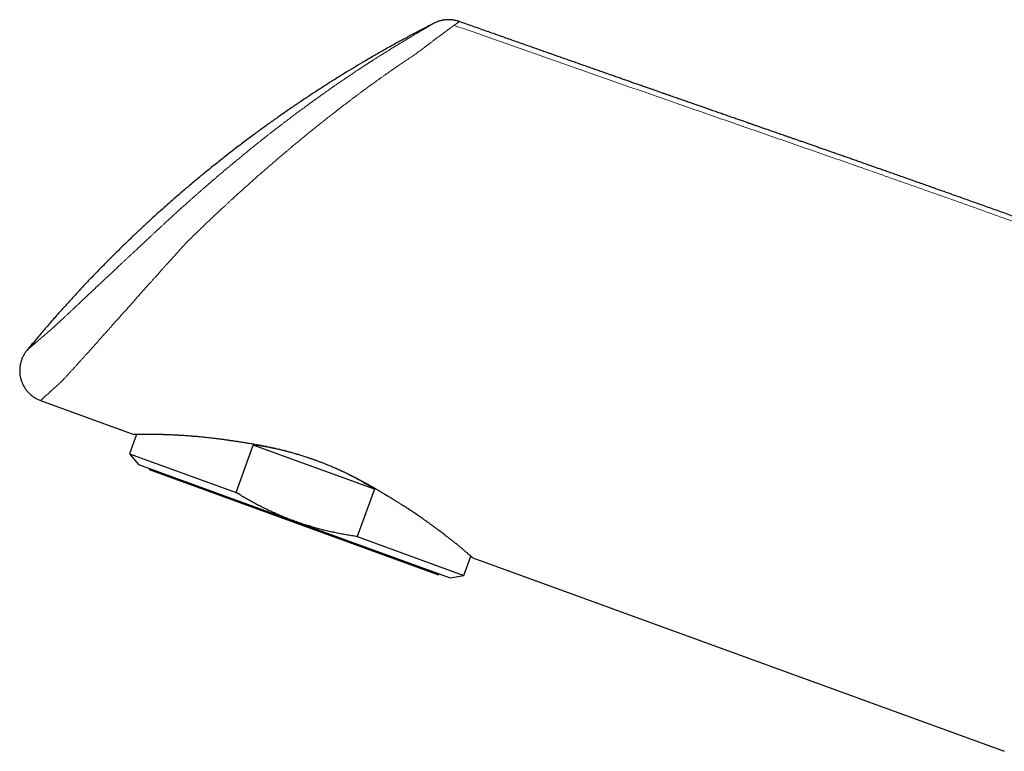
# Model space of a CAD drawing. Header units: millimetres. Extents: x 8 to 573, y 12 to 528.
# Tile 5 of 75: x 27 to 104, y 470 to 528. Entities that reach past the tile are written whole.
import ezdxf

# ---------------------------------------------------------------- set-up
doc = ezdxf.new("R2010")
doc.units = ezdxf.units.MM

msp = doc.modelspace()

# ---------------------------------------------------------------- linework, layer by layer
at = {"color": 7, "linetype": 'Continuous', "lineweight": 30}
for p, q in [((61.608, 527.622), (61.61, 527.623)), ((28.77, 497.894), (36.081, 495.233)), ((36.294, 495.234), (35.744, 493.725)), ((44.098, 490.684), (45.45, 494.398)), ((54.959, 490.936), (45.45, 494.398)), ((35.744, 493.725), (36.45, 492.885)), ((35.744, 493.725), (44.098, 490.684)), ((36.45, 492.885), (48.666, 488.438)), ((37.312, 492.571), (37.278, 492.477)), ((37.278, 492.477), (59.985, 484.212)), ((54.959, 490.936), (53.608, 487.223)), ((48.666, 488.438), (60.882, 483.992)), ((53.608, 487.223), (61.962, 484.183)), ((61.962, 484.183), (62.51, 485.689)), ((62.674, 485.554), (104.364, 470.38)), ((59.985, 484.212), (60.019, 484.306)), ((60.882, 483.992), (61.962, 484.183))]:
    msp.add_line(p, q, dxfattribs=at)
for start_param, end_param in [(1.566746, 1.941977), (1.199615, 1.461698)]:
    msp.add_ellipse((47.638, 485.614), major_axis=(13.109, -4.771), ratio=0.57735, start_param=start_param, end_param=end_param, dxfattribs=at)
for points, knots in [([(61.608, 527.622), (61.569, 527.635), (61.492, 527.661), (61.38, 527.692), (61.273, 527.716), (61.174, 527.734), (61.082, 527.748), (61.004, 527.756), (60.938, 527.762), (60.883, 527.765), (60.833, 527.767), (60.789, 527.768), (60.747, 527.768), (60.702, 527.767), (60.649, 527.765), (60.587, 527.762), (60.518, 527.756), (60.443, 527.748), (60.361, 527.736), (60.273, 527.72), (60.178, 527.699), (60.078, 527.673), (59.974, 527.641), (59.865, 527.601), (59.752, 527.555), (59.678, 527.519), (59.64, 527.5)], [0, 0, 0, 0, 0.061443, 0.119169, 0.173019, 0.222866, 0.26861, 0.310173, 0.339861, 0.366913, 0.391315, 0.413057, 0.432416, 0.453271, 0.480275, 0.510788, 0.544796, 0.582275, 0.623192, 0.667503, 0.715146, 0.766046, 0.820107, 0.877215, 0.937232, 1, 1, 1, 1]), ([(117.948, 507.703), (117.687, 507.798), (117.166, 507.987), (116.389, 508.27), (115.622, 508.548), (114.864, 508.823), (114.114, 509.094), (113.374, 509.362), (112.664, 509.619), (111.981, 509.865), (111.327, 510.101), (110.681, 510.334), (110.042, 510.564), (109.411, 510.791), (108.788, 511.015), (108.172, 511.236), (107.564, 511.454), (106.964, 511.669), (106.371, 511.881), (105.787, 512.09), (105.221, 512.293), (104.673, 512.488), (104.143, 512.678), (103.62, 512.864), (103.103, 513.048), (102.584, 513.233), (102.062, 513.419), (101.537, 513.606), (101.019, 513.789), (100.51, 513.97), (100.008, 514.148), (99.523, 514.32), (99.055, 514.486), (98.604, 514.646), (98.159, 514.803), (97.721, 514.958), (97.29, 515.11), (96.866, 515.26), (96.449, 515.407), (96.039, 515.552), (95.635, 515.694), (95.241, 515.833), (94.856, 515.968), (94.48, 516.101), (94.111, 516.231), (93.742, 516.36), (93.374, 516.489), (93.007, 516.618), (92.648, 516.744), (92.296, 516.868), (91.951, 516.989), (91.614, 517.107), (91.274, 517.226), (90.93, 517.346), (90.585, 517.467), (90.249, 517.585), (89.921, 517.699), (89.603, 517.81), (89.293, 517.918), (88.992, 518.023), (88.701, 518.125), (88.418, 518.224), (88.146, 518.318), (87.884, 518.41), (87.633, 518.497), (87.39, 518.582), (87.161, 518.661), (86.946, 518.736), (86.744, 518.806), (86.55, 518.874), (86.363, 518.939), (86.184, 519.001), (86.012, 519.061), (85.842, 519.12), (85.675, 519.178), (85.512, 519.235), (85.357, 519.289), (85.211, 519.339), (85.075, 519.387), (84.947, 519.431), (84.828, 519.473), (84.719, 519.511), (84.618, 519.546), (84.527, 519.578), (84.441, 519.608), (84.358, 519.637), (84.272, 519.667), (84.166, 519.703), (84.04, 519.747), (83.892, 519.799), (83.735, 519.854), (83.569, 519.911), (83.395, 519.972), (83.214, 520.035), (83.024, 520.101), (82.829, 520.169), (82.574, 520.258), (82.261, 520.368), (81.886, 520.498), (81.501, 520.632), (81.142, 520.758), (80.808, 520.874), (80.503, 520.981), (80.248, 521.07), (80.045, 521.141), (79.893, 521.194), (79.735, 521.249), (79.571, 521.307), (79.399, 521.367), (79.22, 521.429), (79.034, 521.494), (78.842, 521.561), (78.642, 521.631), (78.436, 521.703), (78.224, 521.777), (78.007, 521.853), (77.783, 521.931), (77.538, 522.017), (77.271, 522.111), (76.981, 522.212), (76.681, 522.317), (76.372, 522.425), (76.054, 522.537), (75.726, 522.652), (75.398, 522.767), (75.071, 522.881), (74.746, 522.995), (74.412, 523.112), (74.07, 523.232), (73.721, 523.355), (73.363, 523.48), (72.998, 523.609), (72.625, 523.74), (72.243, 523.874), (71.854, 524.01), (71.457, 524.15), (71.059, 524.29), (70.662, 524.429), (70.266, 524.569), (69.863, 524.711), (69.452, 524.855), (69.026, 525.005), (68.583, 525.161), (68.125, 525.322), (67.658, 525.487), (67.184, 525.654), (66.701, 525.824), (66.221, 525.994), (65.742, 526.163), (65.265, 526.331), (64.781, 526.502), (64.291, 526.675), (63.793, 526.851), (63.288, 527.029), (62.776, 527.21), (62.257, 527.394), (61.867, 527.532), (61.651, 527.608), (61.61, 527.623)], [0, 0, 0, 0, 0.013991, 0.027818, 0.041481, 0.054978, 0.068312, 0.08148, 0.094484, 0.10626, 0.117897, 0.129396, 0.140756, 0.151978, 0.163062, 0.174007, 0.184814, 0.195483, 0.206013, 0.216404, 0.226657, 0.236198, 0.245615, 0.25491, 0.264081, 0.273129, 0.282591, 0.291914, 0.301099, 0.310146, 0.319054, 0.327824, 0.335965, 0.343984, 0.351879, 0.359651, 0.367301, 0.374827, 0.38223, 0.389509, 0.396666, 0.4037, 0.410488, 0.417157, 0.423708, 0.43014, 0.436777, 0.443283, 0.449657, 0.4559, 0.462012, 0.467992, 0.473841, 0.480123, 0.486246, 0.49221, 0.498015, 0.503661, 0.509148, 0.514476, 0.519645, 0.524655, 0.529507, 0.534117, 0.538573, 0.542876, 0.547026, 0.550731, 0.554304, 0.557746, 0.561057, 0.564236, 0.567284, 0.570201, 0.573257, 0.576155, 0.578894, 0.581474, 0.583895, 0.586157, 0.58826, 0.590204, 0.591989, 0.593615, 0.595063, 0.596518, 0.598048, 0.599653, 0.602118, 0.604742, 0.607525, 0.610468, 0.61357, 0.616772, 0.620128, 0.623621, 0.627177, 0.633656, 0.640303, 0.647117, 0.654098, 0.659419, 0.664834, 0.670342, 0.672971, 0.675642, 0.678433, 0.68135, 0.684392, 0.68756, 0.690854, 0.694273, 0.697818, 0.701488, 0.705216, 0.709064, 0.713034, 0.717125, 0.7221, 0.727243, 0.732554, 0.738033, 0.743681, 0.749497, 0.755481, 0.761114, 0.766889, 0.772805, 0.778862, 0.785061, 0.791401, 0.797882, 0.804504, 0.811268, 0.818173, 0.82522, 0.832408, 0.839314, 0.846346, 0.853504, 0.860787, 0.868196, 0.876191, 0.884328, 0.892605, 0.901024, 0.909584, 0.918285, 0.926619, 0.935078, 0.943662, 0.952372, 0.961208, 0.970168, 0.979255, 0.988467, 0.997804, 1, 1, 1, 1]), ([(59.641, 527.5), (59.369, 527.361), (58.825, 527.083), (58.014, 526.656), (57.206, 526.221), (56.401, 525.779), (55.6, 525.329), (54.802, 524.871), (54.03, 524.418), (53.283, 523.972), (52.561, 523.532), (51.843, 523.085), (51.128, 522.633), (50.416, 522.174), (49.708, 521.708), (49.003, 521.237), (48.302, 520.759), (47.605, 520.275), (46.912, 519.785), (46.223, 519.289), (45.497, 518.757), (44.735, 518.188), (43.938, 517.581), (43.147, 516.965), (42.382, 516.357), (41.642, 515.757), (40.927, 515.166), (40.217, 514.568), (39.512, 513.964), (38.813, 513.353), (38.12, 512.736), (37.452, 512.13), (36.809, 511.535), (36.189, 510.953), (35.574, 510.365), (34.965, 509.773), (34.361, 509.176), (33.762, 508.573), (33.169, 507.966), (32.58, 507.354), (31.998, 506.738), (31.421, 506.116), (30.849, 505.49), (30.25, 504.823), (29.623, 504.112), (28.972, 503.357), (28.327, 502.597), (27.905, 502.085), (27.693, 501.83)], [0, 0, 0, 0, 0.022182, 0.044387, 0.066615, 0.088864, 0.111133, 0.133423, 0.155731, 0.176196, 0.196675, 0.217167, 0.237673, 0.25819, 0.278719, 0.299259, 0.319809, 0.340368, 0.360935, 0.38151, 0.402092, 0.426357, 0.45063, 0.474909, 0.499193, 0.521674, 0.544158, 0.566643, 0.589128, 0.611613, 0.634096, 0.656576, 0.67718, 0.697781, 0.718377, 0.738968, 0.759553, 0.780131, 0.800702, 0.821265, 0.841819, 0.862363, 0.882897, 0.90342, 0.927592, 0.951747, 0.975884, 1, 1, 1, 1]), ([(27.693, 501.83), (27.668, 501.798), (27.617, 501.734), (27.546, 501.633), (27.478, 501.526), (27.415, 501.413), (27.356, 501.295), (27.304, 501.173), (27.258, 501.05), (27.219, 500.924), (27.186, 500.795), (27.16, 500.662), (27.14, 500.527), (27.128, 500.389), (27.124, 500.249), (27.128, 500.109), (27.139, 499.968), (27.159, 499.828), (27.186, 499.69), (27.221, 499.554), (27.263, 499.421), (27.313, 499.289), (27.371, 499.16), (27.435, 499.035), (27.507, 498.914), (27.584, 498.798), (27.666, 498.689), (27.752, 498.586), (27.842, 498.489), (27.936, 498.399), (28.039, 498.309), (28.151, 498.222), (28.273, 498.139), (28.396, 498.065), (28.52, 497.999), (28.645, 497.942), (28.729, 497.91), (28.77, 497.894)], [0, 0, 0, 0, 0.025331, 0.051272, 0.077813, 0.104941, 0.132636, 0.160877, 0.187982, 0.215524, 0.243475, 0.271803, 0.300475, 0.329452, 0.358696, 0.388162, 0.417807, 0.447584, 0.476913, 0.506278, 0.535633, 0.564932, 0.59466, 0.624235, 0.653613, 0.68275, 0.711603, 0.739629, 0.76731, 0.794615, 0.821515, 0.852974, 0.883785, 0.913916, 0.943342, 0.972041, 1, 1, 1, 1]), ([(42.903, 494.854), (42.846, 494.861), (42.734, 494.877), (42.567, 494.898), (42.4, 494.919), (42.208, 494.942), (41.99, 494.967), (41.749, 494.993), (41.51, 495.018), (41.302, 495.038), (41.122, 495.054), (40.97, 495.068), (40.819, 495.08), (40.644, 495.095), (40.444, 495.11), (40.222, 495.126), (40.005, 495.14), (39.815, 495.152), (39.651, 495.161), (39.511, 495.169), (39.373, 495.176), (39.212, 495.184), (39.029, 495.193), (38.826, 495.202), (38.629, 495.209), (38.438, 495.216), (38.253, 495.222), (38.099, 495.226), (37.972, 495.229), (37.872, 495.231), (37.773, 495.233), (37.66, 495.235), (37.534, 495.237), (37.397, 495.238), (37.266, 495.239), (37.154, 495.24), (37.06, 495.24), (36.982, 495.24), (36.907, 495.239), (36.828, 495.239), (36.746, 495.238), (36.663, 495.238), (36.585, 495.237), (36.512, 495.236), (36.445, 495.236), (36.383, 495.235), (36.327, 495.234), (36.276, 495.234), (36.231, 495.234), (36.191, 495.234), (36.157, 495.233), (36.129, 495.233), (36.107, 495.233), (36.092, 495.233), (36.082, 495.233), (36.081, 495.233), (36.081, 495.233)], [0, 0, 0, 0, 0.014024, 0.028048, 0.042083, 0.056118, 0.077249, 0.098381, 0.119549, 0.140717, 0.154762, 0.168807, 0.182863, 0.196919, 0.218616, 0.240313, 0.262049, 0.283785, 0.298571, 0.313358, 0.328157, 0.342956, 0.366352, 0.38975, 0.413146, 0.436656, 0.46017, 0.48368, 0.497727, 0.511774, 0.525832, 0.53989, 0.561623, 0.583357, 0.605134, 0.626911, 0.641741, 0.656572, 0.671416, 0.68626, 0.705463, 0.72467, 0.743876, 0.763078, 0.782411, 0.801749, 0.821086, 0.840419, 0.86029, 0.880166, 0.900041, 0.919912, 0.939932, 0.959956, 0.97998, 1, 1, 1, 1]), ([(57.068, 489.735), (56.988, 489.785), (56.829, 489.884), (56.585, 490.036), (56.338, 490.188), (56.088, 490.341), (55.834, 490.495), (55.577, 490.649), (55.316, 490.803), (55.137, 490.908), (54.958, 491.012), (54.778, 491.115), (54.51, 491.266), (54.238, 491.417), (53.954, 491.571), (53.658, 491.728), (53.349, 491.887), (53.037, 492.045), (52.734, 492.192), (52.442, 492.33), (52.162, 492.459), (51.879, 492.585), (51.594, 492.708), (51.323, 492.822), (51.065, 492.926), (50.82, 493.022), (50.577, 493.115), (50.333, 493.205), (50.091, 493.291), (49.824, 493.383), (49.532, 493.48), (49.216, 493.581), (48.899, 493.677), (48.582, 493.768), (48.261, 493.857), (47.936, 493.942), (47.607, 494.024), (47.279, 494.102), (46.952, 494.175), (46.624, 494.245), (46.3, 494.311), (45.978, 494.374), (45.655, 494.433), (45.328, 494.491), (44.999, 494.546), (44.672, 494.598), (44.357, 494.647), (44.053, 494.692), (43.76, 494.735), (43.471, 494.776), (43.184, 494.816), (42.997, 494.841), (42.903, 494.854)], [0, 0, 0, 0, 0.020504, 0.041014, 0.061524, 0.082028, 0.102533, 0.123044, 0.143554, 0.164059, 0.164735, 0.185073, 0.205416, 0.22576, 0.246097, 0.268438, 0.290788, 0.313137, 0.335477, 0.354935, 0.374402, 0.393872, 0.413338, 0.432795, 0.449174, 0.465554, 0.481932, 0.497997, 0.514064, 0.530129, 0.550884, 0.57165, 0.59242, 0.613186, 0.633941, 0.655463, 0.676992, 0.698521, 0.720043, 0.741718, 0.763393, 0.784762, 0.806131, 0.82859, 0.851056, 0.873523, 0.895982, 0.91678, 0.937586, 0.958395, 0.979202, 1, 1, 1, 1]), ([(48.666, 488.438), (48.534, 488.487), (48.27, 488.585), (47.877, 488.741), (47.488, 488.903), (47.101, 489.073), (46.717, 489.251), (46.337, 489.434), (45.96, 489.624), (45.585, 489.822), (45.211, 490.027), (44.836, 490.24), (44.465, 490.459), (44.221, 490.609), (44.098, 490.684)], [0, 0, 0, 0, 0.0827676, 0.1655495, 0.2483318, 0.3311, 0.4141551, 0.4972103, 0.5796889, 0.6621677, 0.7466196, 0.8310822, 0.9155462, 1, 1, 1, 1]), ([(62.674, 485.554), (62.674, 485.554), (62.673, 485.555), (62.669, 485.558), (62.662, 485.564), (62.651, 485.572), (62.635, 485.585), (62.613, 485.603), (62.585, 485.626), (62.553, 485.652), (62.516, 485.683), (62.477, 485.716), (62.439, 485.748), (62.401, 485.78), (62.361, 485.815), (62.311, 485.857), (62.252, 485.908), (62.18, 485.971), (62.103, 486.038), (62.02, 486.109), (61.931, 486.184), (61.85, 486.253), (61.777, 486.314), (61.716, 486.364), (61.654, 486.416), (61.577, 486.48), (61.485, 486.555), (61.377, 486.643), (61.263, 486.734), (61.158, 486.818), (61.062, 486.893), (60.978, 486.96), (60.891, 487.028), (60.803, 487.097), (60.715, 487.165), (60.626, 487.233), (60.536, 487.303), (60.428, 487.385), (60.301, 487.481), (60.155, 487.592), (60.005, 487.706), (59.869, 487.808), (59.747, 487.899), (59.641, 487.978), (59.533, 488.057), (59.404, 488.152), (59.252, 488.262), (59.076, 488.389), (58.896, 488.517), (58.732, 488.632), (58.585, 488.735), (58.456, 488.824), (58.325, 488.913), (58.192, 489.003), (58.058, 489.094), (57.922, 489.185), (57.784, 489.276), (57.645, 489.367), (57.503, 489.459), (57.36, 489.551), (57.215, 489.643), (57.117, 489.704), (57.068, 489.735)], [0, 0, 0, 0, 0.015, 0.03, 0.045016, 0.060033, 0.080218, 0.100406, 0.120592, 0.140866, 0.161144, 0.181419, 0.196753, 0.212088, 0.22744, 0.242792, 0.264733, 0.286677, 0.308617, 0.330668, 0.352721, 0.374771, 0.387942, 0.401113, 0.414294, 0.427476, 0.447827, 0.468178, 0.488565, 0.508952, 0.522823, 0.536694, 0.550576, 0.564458, 0.57772, 0.590982, 0.604254, 0.617526, 0.637503, 0.65748, 0.67749, 0.6975, 0.71078, 0.724061, 0.737351, 0.750641, 0.771112, 0.791582, 0.812085, 0.832589, 0.846516, 0.860443, 0.874381, 0.888319, 0.902252, 0.916185, 0.930129, 0.944072, 0.958049, 0.972025, 0.986013, 1, 1, 1, 1]), ([(53.608, 487.223), (53.46, 487.245), (53.165, 487.289), (52.723, 487.363), (52.282, 487.444), (51.842, 487.533), (51.404, 487.63), (50.983, 487.731), (50.579, 487.835), (50.193, 487.942), (49.808, 488.055), (49.425, 488.176), (49.044, 488.303), (48.792, 488.393), (48.666, 488.438)], [0, 0, 0, 0, 0.087843, 0.175691, 0.263533, 0.351598, 0.43967, 0.527734, 0.606336, 0.684944, 0.763546, 0.842362, 0.921184, 1, 1, 1, 1])]:
    msp.add_open_spline(points, degree=3, knots=knots, dxfattribs=at)
at = {"color": 252, "linetype": 'Continuous', "lineweight": 0}
for points, knots in [([(61.205, 527.325), (61.226, 527.341), (61.269, 527.373), (61.329, 527.417), (61.385, 527.458), (61.434, 527.494), (61.481, 527.529), (61.524, 527.56), (61.56, 527.587), (61.587, 527.607), (61.597, 527.614), (61.602, 527.618)], [0, 0, 0, 0, 0.093463, 0.19317, 0.294272, 0.394362, 0.49498, 0.62104, 0.747206, 0.873555, 1, 1, 1, 1]), ([(61.602, 527.618), (61.604, 527.619), (61.607, 527.621), (61.608, 527.622), (61.608, 527.622)], [0, 0, 0, 0, 0.844363, 1, 1, 1, 1]), ([(27.693, 501.83), (27.694, 501.83), (27.694, 501.83), (27.696, 501.832), (27.7, 501.836), (27.706, 501.84), (27.711, 501.845), (27.715, 501.849), (27.719, 501.852), (27.723, 501.855), (27.727, 501.859), (27.731, 501.863), (27.734, 501.866), (27.737, 501.868), (27.739, 501.87), (27.741, 501.872), (27.743, 501.873), (27.745, 501.875), (27.747, 501.877), (27.749, 501.879), (27.752, 501.881), (27.756, 501.884), (27.759, 501.888), (27.763, 501.891), (27.769, 501.896), (27.776, 501.903), (27.785, 501.911), (27.794, 501.918), (27.803, 501.926), (27.811, 501.934), (27.821, 501.942), (27.831, 501.951), (27.842, 501.96), (27.852, 501.97), (27.863, 501.979), (27.874, 501.989), (27.884, 501.998), (27.894, 502.006), (27.903, 502.014), (27.912, 502.023), (27.922, 502.031), (27.933, 502.041), (27.946, 502.052), (27.961, 502.066), (27.98, 502.082), (28.003, 502.102), (28.028, 502.124), (28.057, 502.15), (28.09, 502.179), (28.125, 502.209), (28.158, 502.239), (28.19, 502.266), (28.219, 502.291), (28.248, 502.316), (28.276, 502.341), (28.308, 502.369), (28.344, 502.4), (28.384, 502.435), (28.426, 502.472), (28.47, 502.509), (28.515, 502.548), (28.556, 502.584), (28.591, 502.614), (28.619, 502.638), (28.647, 502.662), (28.673, 502.684), (28.697, 502.706), (28.721, 502.726), (28.745, 502.746), (28.767, 502.766), (28.788, 502.784), (28.81, 502.803), (28.834, 502.823), (28.86, 502.846), (28.889, 502.871), (28.921, 502.897), (28.954, 502.926), (28.989, 502.956), (29.026, 502.987), (29.063, 503.019), (29.1, 503.051), (29.137, 503.082), (29.169, 503.109), (29.195, 503.131), (29.216, 503.149), (29.235, 503.165), (29.252, 503.18), (29.268, 503.193), (29.284, 503.207), (29.301, 503.222), (29.321, 503.238), (29.34, 503.255), (29.36, 503.272), (29.381, 503.29), (29.405, 503.31), (29.428, 503.33), (29.452, 503.351), (29.474, 503.37), (29.496, 503.389), (29.513, 503.404), (29.527, 503.416), (29.537, 503.425), (29.545, 503.432), (29.55, 503.437), (29.554, 503.44), (29.558, 503.443), (29.563, 503.447), (29.57, 503.453), (29.579, 503.461), (29.59, 503.471), (29.606, 503.486), (29.629, 503.506), (29.657, 503.53), (29.685, 503.555), (29.712, 503.579), (29.737, 503.602), (29.766, 503.628), (29.8, 503.658), (29.839, 503.694), (29.886, 503.736), (29.94, 503.784), (30.001, 503.84), (30.063, 503.897), (30.124, 503.952), (30.182, 504.005), (30.239, 504.058), (30.297, 504.112), (30.358, 504.167), (30.414, 504.219), (30.465, 504.266), (30.511, 504.309), (30.561, 504.356), (30.615, 504.406), (30.679, 504.466), (30.753, 504.534), (30.834, 504.61), (30.913, 504.684), (30.989, 504.755), (31.062, 504.824), (31.136, 504.893), (31.213, 504.965), (31.294, 505.042), (31.367, 505.11), (31.43, 505.169), (31.478, 505.215), (31.524, 505.258), (31.565, 505.297), (31.601, 505.331), (31.631, 505.358), (31.656, 505.382), (31.681, 505.406), (31.71, 505.433), (31.743, 505.464), (31.785, 505.504), (31.835, 505.551), (31.892, 505.605), (31.949, 505.659), (32.006, 505.712), (32.06, 505.764), (32.115, 505.815), (32.18, 505.877), (32.259, 505.951), (32.353, 506.04), (32.453, 506.134), (32.54, 506.217), (32.614, 506.286), (32.67, 506.339), (32.726, 506.392), (32.78, 506.442), (32.83, 506.49), (32.876, 506.533), (32.917, 506.572), (32.954, 506.607), (32.99, 506.64), (33.026, 506.675), (33.065, 506.711), (33.111, 506.755), (33.163, 506.804), (33.222, 506.859), (33.282, 506.916), (33.359, 506.989), (33.45, 507.074), (33.554, 507.172), (33.654, 507.266), (33.75, 507.357), (33.845, 507.446), (33.94, 507.535), (34.037, 507.626), (34.137, 507.72), (34.24, 507.817), (34.346, 507.917), (34.455, 508.019), (34.569, 508.126), (34.684, 508.234), (34.8, 508.342), (34.915, 508.45), (35.044, 508.571), (35.187, 508.705), (35.346, 508.854), (35.507, 509.004), (35.644, 509.133), (35.757, 509.238), (35.843, 509.318), (35.928, 509.398), (36.002, 509.467), (36.069, 509.53), (36.129, 509.586), (36.193, 509.645), (36.261, 509.709), (36.323, 509.767), (36.379, 509.819), (36.425, 509.862), (36.467, 509.901), (36.502, 509.934), (36.529, 509.96), (36.55, 509.978), (36.564, 509.992), (36.574, 510.002), (36.582, 510.008), (36.59, 510.016), (36.602, 510.028), (36.619, 510.044), (36.641, 510.064), (36.667, 510.088), (36.703, 510.122), (36.75, 510.165), (36.807, 510.218), (36.865, 510.273), (36.923, 510.327), (36.979, 510.379), (37.031, 510.427), (37.078, 510.472), (37.12, 510.511), (37.155, 510.543), (37.182, 510.568), (37.202, 510.586), (37.219, 510.603), (37.236, 510.618), (37.255, 510.636), (37.278, 510.657), (37.305, 510.682), (37.336, 510.711), (37.386, 510.758), (37.456, 510.823), (37.54, 510.902), (37.621, 510.977), (37.699, 511.05), (37.776, 511.122), (37.856, 511.196), (37.938, 511.272), (38.021, 511.349), (38.103, 511.425), (38.184, 511.5), (38.264, 511.575), (38.349, 511.654), (38.44, 511.738), (38.542, 511.833), (38.654, 511.935), (38.77, 512.043), (38.885, 512.149), (38.999, 512.253), (39.11, 512.355), (39.223, 512.458), (39.338, 512.563), (39.461, 512.675), (39.589, 512.791), (39.722, 512.911), (39.885, 513.059), (40.078, 513.232), (40.301, 513.432), (40.508, 513.616), (40.698, 513.785), (40.87, 513.936), (41.041, 514.088), (41.213, 514.239), (41.386, 514.39), (41.559, 514.541), (41.701, 514.664), (41.811, 514.759), (41.888, 514.826), (41.961, 514.889), (42.03, 514.949), (42.093, 515.003), (42.151, 515.053), (42.205, 515.1), (42.258, 515.145), (42.312, 515.191), (42.369, 515.24), (42.429, 515.292), (42.495, 515.347), (42.565, 515.407), (42.654, 515.483), (42.761, 515.574), (42.886, 515.681), (43.015, 515.79), (43.146, 515.901), (43.279, 516.013), (43.414, 516.126), (43.561, 516.249), (43.722, 516.384), (43.896, 516.528), (44.069, 516.671), (44.226, 516.801), (44.366, 516.917), (44.487, 517.016), (44.601, 517.11), (44.725, 517.211), (44.86, 517.321), (45.011, 517.444), (45.163, 517.567), (45.317, 517.691), (45.454, 517.802), (45.575, 517.899), (45.679, 517.982), (45.785, 518.067), (45.887, 518.148), (45.986, 518.227), (46.081, 518.303), (46.181, 518.381), (46.283, 518.462), (46.386, 518.544), (46.488, 518.624), (46.587, 518.702), (46.68, 518.775), (46.767, 518.843), (46.848, 518.906), (46.955, 518.99), (47.094, 519.097), (47.266, 519.231), (47.443, 519.367), (47.623, 519.506), (47.792, 519.635), (47.953, 519.758), (48.105, 519.873), (48.261, 519.991), (48.419, 520.111), (48.59, 520.239), (48.774, 520.376), (48.968, 520.521), (49.159, 520.663), (49.312, 520.776), (49.428, 520.861), (49.508, 520.92), (49.587, 520.978), (49.666, 521.036), (49.747, 521.095), (49.832, 521.157), (49.909, 521.214), (49.98, 521.265), (50.042, 521.31), (50.105, 521.356), (50.169, 521.402), (50.232, 521.447), (50.293, 521.491), (50.349, 521.532), (50.398, 521.566), (50.437, 521.595), (50.468, 521.617), (50.494, 521.636), (50.514, 521.65), (50.53, 521.661), (50.543, 521.671), (50.558, 521.682), (50.577, 521.696), (50.603, 521.714), (50.636, 521.737), (50.674, 521.765), (50.717, 521.795), (50.764, 521.828), (50.813, 521.864), (50.879, 521.91), (50.959, 521.968), (51.053, 522.034), (51.154, 522.105), (51.261, 522.181), (51.375, 522.261), (51.487, 522.34), (51.599, 522.418), (51.704, 522.492), (51.805, 522.562), (51.901, 522.629), (52.003, 522.699), (52.11, 522.772), (52.224, 522.851), (52.344, 522.934), (52.469, 523.019), (52.593, 523.104), (52.713, 523.186), (52.83, 523.266), (52.933, 523.335), (53.023, 523.396), (53.102, 523.449), (53.184, 523.504), (53.269, 523.561), (53.359, 523.621), (53.454, 523.685), (53.542, 523.743), (53.62, 523.795), (53.686, 523.838), (53.751, 523.881), (53.813, 523.922), (53.872, 523.961), (53.922, 523.994), (53.963, 524.021), (53.997, 524.043), (54.025, 524.062), (54.048, 524.077), (54.065, 524.088), (54.075, 524.095), (54.08, 524.098), (54.085, 524.101), (54.092, 524.106), (54.104, 524.114), (54.121, 524.125), (54.141, 524.138), (54.169, 524.156), (54.204, 524.179), (54.246, 524.206), (54.291, 524.236), (54.346, 524.271), (54.408, 524.312), (54.475, 524.355), (54.537, 524.396), (54.595, 524.433), (54.649, 524.468), (54.7, 524.501), (54.749, 524.533), (54.804, 524.568), (54.865, 524.607), (54.935, 524.652), (55.011, 524.7), (55.093, 524.752), (55.187, 524.812), (55.295, 524.88), (55.415, 524.956), (55.538, 525.034), (55.662, 525.111), (55.785, 525.188), (55.907, 525.264), (56.014, 525.33), (56.105, 525.387), (56.182, 525.434), (56.255, 525.479), (56.323, 525.521), (56.386, 525.559), (56.444, 525.594), (56.503, 525.631), (56.566, 525.669), (56.632, 525.709), (56.697, 525.749), (56.762, 525.789), (56.83, 525.829), (56.899, 525.871), (56.97, 525.914), (57.028, 525.95), (57.073, 525.977), (57.104, 525.995), (57.131, 526.012), (57.156, 526.027), (57.176, 526.039), (57.191, 526.048), (57.201, 526.054), (57.207, 526.057), (57.212, 526.061), (57.22, 526.066), (57.232, 526.073), (57.248, 526.082), (57.271, 526.096), (57.301, 526.114), (57.337, 526.136), (57.378, 526.161), (57.42, 526.186), (57.462, 526.211), (57.501, 526.235), (57.542, 526.259), (57.586, 526.285), (57.637, 526.316), (57.691, 526.348), (57.748, 526.382), (57.807, 526.417), (57.88, 526.461), (57.966, 526.512), (58.061, 526.569), (58.15, 526.622), (58.234, 526.671), (58.314, 526.719), (58.397, 526.768), (58.482, 526.818), (58.569, 526.87), (58.653, 526.919), (58.722, 526.96), (58.778, 526.993), (58.819, 527.017), (58.859, 527.041), (58.894, 527.061), (58.925, 527.079), (58.952, 527.095), (58.981, 527.112), (59.01, 527.129), (59.034, 527.143), (59.051, 527.154), (59.063, 527.161), (59.073, 527.167), (59.081, 527.171), (59.085, 527.174), (59.088, 527.175), (59.09, 527.176), (59.093, 527.178), (59.098, 527.181), (59.105, 527.185), (59.116, 527.192), (59.13, 527.2), (59.145, 527.209), (59.162, 527.219), (59.178, 527.228), (59.199, 527.24), (59.221, 527.253), (59.244, 527.267), (59.265, 527.279), (59.283, 527.29), (59.302, 527.301), (59.32, 527.312), (59.343, 527.326), (59.372, 527.342), (59.403, 527.361), (59.44, 527.383), (59.481, 527.406), (59.522, 527.431), (59.559, 527.452), (59.589, 527.47), (59.613, 527.484), (59.63, 527.494), (59.638, 527.499), (59.639, 527.499), (59.639, 527.5)], [0, 0, 0, 0, 0.004193, 0.008402, 0.01262, 0.016764, 0.020855, 0.022404, 0.024009, 0.025678, 0.027363, 0.028992, 0.030496, 0.031403, 0.032201, 0.03288, 0.033486, 0.034076, 0.034707, 0.035435, 0.036297, 0.037279, 0.038359, 0.039515, 0.040725, 0.043173, 0.045576, 0.047607, 0.049563, 0.051485, 0.053415, 0.055433, 0.0575, 0.059565, 0.061581, 0.063495, 0.065269, 0.066951, 0.068346, 0.069795, 0.071353, 0.073051, 0.074867, 0.076771, 0.079868, 0.082988, 0.086034, 0.090015, 0.093972, 0.097995, 0.10205, 0.105232, 0.108285, 0.11118, 0.113975, 0.116744, 0.120435, 0.124175, 0.127886, 0.131649, 0.135429, 0.139308, 0.141598, 0.143829, 0.145951, 0.147926, 0.149774, 0.151532, 0.15324, 0.15496, 0.156376, 0.157898, 0.159568, 0.161403, 0.163421, 0.16557, 0.167827, 0.170171, 0.172579, 0.17498, 0.177371, 0.179696, 0.181904, 0.183283, 0.18457, 0.185749, 0.186805, 0.18773, 0.188553, 0.189717, 0.190834, 0.192019, 0.193131, 0.194332, 0.195631, 0.197036, 0.198212, 0.199405, 0.200553, 0.201596, 0.202202, 0.202715, 0.203118, 0.203393, 0.203552, 0.203698, 0.203924, 0.204271, 0.204722, 0.20526, 0.205871, 0.207166, 0.208551, 0.209915, 0.211177, 0.212345, 0.21345, 0.215131, 0.216841, 0.218627, 0.22115, 0.223722, 0.226266, 0.228681, 0.230907, 0.233022, 0.235213, 0.237477, 0.239711, 0.241298, 0.24292, 0.244645, 0.246516, 0.248504, 0.2512, 0.253904, 0.256563, 0.258899, 0.261202, 0.263491, 0.265828, 0.268279, 0.270892, 0.272381, 0.273829, 0.27519, 0.276418, 0.277467, 0.278311, 0.278998, 0.279682, 0.280466, 0.281416, 0.282509, 0.284049, 0.285676, 0.287309, 0.288878, 0.290385, 0.291861, 0.293335, 0.295743, 0.298286, 0.300956, 0.303738, 0.305231, 0.306722, 0.308183, 0.309584, 0.310896, 0.312091, 0.313143, 0.31408, 0.314966, 0.315867, 0.316848, 0.317943, 0.319351, 0.320844, 0.322378, 0.323909, 0.326609, 0.329187, 0.331637, 0.333986, 0.336294, 0.338574, 0.340902, 0.343309, 0.345832, 0.348304, 0.35092, 0.353631, 0.356377, 0.359103, 0.361798, 0.364471, 0.368125, 0.371789, 0.375505, 0.37924, 0.381283, 0.383256, 0.385167, 0.387106, 0.388385, 0.389739, 0.391195, 0.392763, 0.394376, 0.395484, 0.396538, 0.397508, 0.398362, 0.398931, 0.399394, 0.399736, 0.399946, 0.400076, 0.400234, 0.40051, 0.400906, 0.401407, 0.401999, 0.402668, 0.403875, 0.405184, 0.406535, 0.407867, 0.409144, 0.410323, 0.411405, 0.41237, 0.413198, 0.413747, 0.414189, 0.414563, 0.414928, 0.415345, 0.415858, 0.41648, 0.41719, 0.41797, 0.419933, 0.421911, 0.423741, 0.425479, 0.427216, 0.429034, 0.430929, 0.432845, 0.434727, 0.436545, 0.438365, 0.440276, 0.442364, 0.444649, 0.447306, 0.450012, 0.452666, 0.45524, 0.45781, 0.460315, 0.462957, 0.465758, 0.468696, 0.471742, 0.474871, 0.479892, 0.484989, 0.490122, 0.494047, 0.497957, 0.501862, 0.505774, 0.509708, 0.513668, 0.51756, 0.519396, 0.52116, 0.522835, 0.524402, 0.525843, 0.527152, 0.528368, 0.529535, 0.530756, 0.532026, 0.533397, 0.534892, 0.536496, 0.538195, 0.540942, 0.543815, 0.54676, 0.549743, 0.552764, 0.555824, 0.558924, 0.56285, 0.56683, 0.570797, 0.574667, 0.577586, 0.580354, 0.582951, 0.585417, 0.588819, 0.592224, 0.595726, 0.599266, 0.602762, 0.605146, 0.607512, 0.609919, 0.612425, 0.614504, 0.616702, 0.618995, 0.621337, 0.623735, 0.626094, 0.628369, 0.630513, 0.632494, 0.634337, 0.636083, 0.639912, 0.643872, 0.647967, 0.6521, 0.656287, 0.659677, 0.663195, 0.666809, 0.670471, 0.674134, 0.678678, 0.683174, 0.687611, 0.691942, 0.693835, 0.695688, 0.697508, 0.699332, 0.701201, 0.703156, 0.70524, 0.706623, 0.708075, 0.709569, 0.711072, 0.712551, 0.713973, 0.715305, 0.716513, 0.717354, 0.718082, 0.718681, 0.719138, 0.719483, 0.719784, 0.720106, 0.720515, 0.721138, 0.721912, 0.722815, 0.723826, 0.724924, 0.726088, 0.727295, 0.729551, 0.731758, 0.733876, 0.73665, 0.73933, 0.741957, 0.744578, 0.747251, 0.749428, 0.751706, 0.754114, 0.75666, 0.759311, 0.762281, 0.765276, 0.768242, 0.771129, 0.773908, 0.776643, 0.7785, 0.780397, 0.782359, 0.784411, 0.786577, 0.788881, 0.791319, 0.792944, 0.794561, 0.796141, 0.797657, 0.799081, 0.800383, 0.801303, 0.802116, 0.802811, 0.803372, 0.803786, 0.804039, 0.80412, 0.804182, 0.804363, 0.804663, 0.805072, 0.805576, 0.806166, 0.807095, 0.808132, 0.809249, 0.810415, 0.812128, 0.813792, 0.815325, 0.816727, 0.818031, 0.819271, 0.820483, 0.8217, 0.823292, 0.825014, 0.826894, 0.828912, 0.831049, 0.833916, 0.836902, 0.839964, 0.843062, 0.846153, 0.849192, 0.852138, 0.854156, 0.856087, 0.857917, 0.85963, 0.861211, 0.862665, 0.864017, 0.865759, 0.867427, 0.869086, 0.870788, 0.872543, 0.874359, 0.876245, 0.878196, 0.879059, 0.87988, 0.880638, 0.881307, 0.881864, 0.882287, 0.882551, 0.882655, 0.882765, 0.882988, 0.883329, 0.88377, 0.884293, 0.885237, 0.886268, 0.887316, 0.888628, 0.889793, 0.890873, 0.891932, 0.89326, 0.894739, 0.896351, 0.898053, 0.899803, 0.901556, 0.904698, 0.9077, 0.910537, 0.913239, 0.9159, 0.918587, 0.921765, 0.924917, 0.928083, 0.931289, 0.93305, 0.934744, 0.936377, 0.938061, 0.939202, 0.940445, 0.941808, 0.943215, 0.944548, 0.945218, 0.945807, 0.946294, 0.946658, 0.946879, 0.946956, 0.947031, 0.947188, 0.947437, 0.947767, 0.948386, 0.94913, 0.949964, 0.950857, 0.951773, 0.95268, 0.954172, 0.955511, 0.956747, 0.957927, 0.959103, 0.960315, 0.961566, 0.96392, 0.966285, 0.968625, 0.972784, 0.976964, 0.981146, 0.985628, 0.990113, 0.994599, 0.999087, 1, 1, 1, 1]), ([(58.176, 525.07), (58.228, 525.107), (58.326, 525.179), (58.462, 525.286), (58.595, 525.388), (58.731, 525.491), (58.841, 525.572), (58.921, 525.633), (58.969, 525.669), (59.01, 525.699), (59.04, 525.722), (59.059, 525.737), (59.076, 525.749), (59.1, 525.767), (59.139, 525.797), (59.189, 525.834), (59.258, 525.885), (59.337, 525.944), (59.427, 526.012), (59.52, 526.081), (59.622, 526.157), (59.729, 526.236), (59.833, 526.314), (59.932, 526.387), (60.069, 526.488), (60.241, 526.616), (60.443, 526.765), (60.628, 526.901), (60.808, 527.034), (60.948, 527.136), (61.086, 527.238), (61.159, 527.291), (61.205, 527.325)], [0, 0, 0, 0, 0.037393, 0.071283, 0.104615, 0.139302, 0.176408, 0.190353, 0.2034, 0.214623, 0.223098, 0.227898, 0.229919, 0.236446, 0.247864, 0.262167, 0.277349, 0.30433, 0.327845, 0.354138, 0.384728, 0.417187, 0.449211, 0.479969, 0.509206, 0.580181, 0.651344, 0.72281, 0.791896, 0.872, 0.918368, 1, 1, 1, 1]), ([(61.204, 527.325), (63.181, 526.629), (67.134, 525.238), (73.065, 523.16), (78.184, 521.373), (82.489, 519.874), (85.98, 518.661), (89.47, 517.448), (93.178, 516.152), (97.106, 514.77), (101.253, 513.303), (105.398, 511.827), (109.54, 510.342), (113.681, 508.849), (116.439, 507.847), (117.819, 507.346)], [0, 0, 0, 0, 0.104713, 0.209409, 0.314039, 0.375644, 0.4372, 0.498721, 0.560249, 0.633507, 0.706776, 0.780059, 0.853357, 0.92667, 1, 1, 1, 1]), ([(40.212, 510.292), (40.278, 510.358), (40.411, 510.492), (40.615, 510.686), (40.818, 510.882), (41.025, 511.084), (41.246, 511.298), (41.486, 511.528), (41.814, 511.842), (42.225, 512.232), (42.715, 512.693), (43.098, 513.049), (43.372, 513.303), (43.534, 513.453), (43.688, 513.594), (43.828, 513.722), (43.95, 513.834), (44.057, 513.932), (44.161, 514.027), (44.272, 514.128), (44.419, 514.261), (44.602, 514.426), (44.817, 514.62), (45.042, 514.822), (45.271, 515.027), (45.54, 515.265), (45.84, 515.531), (46.16, 515.812), (46.453, 516.068), (46.724, 516.303), (46.988, 516.531), (47.251, 516.757), (47.516, 516.984), (47.752, 517.184), (47.964, 517.363), (48.148, 517.519), (48.332, 517.673), (48.503, 517.817), (48.658, 517.946), (48.861, 518.115), (49.126, 518.334), (49.452, 518.602), (49.784, 518.873), (50.121, 519.146), (50.466, 519.423), (50.808, 519.697), (51.139, 519.959), (51.466, 520.217), (51.812, 520.487), (52.079, 520.693), (52.255, 520.829), (52.313, 520.873), (52.354, 520.905), (52.387, 520.93), (52.426, 520.96), (52.48, 521.002), (52.55, 521.055), (52.664, 521.143), (52.815, 521.257), (52.993, 521.393), (53.167, 521.524), (53.338, 521.653), (53.515, 521.785), (53.7, 521.924), (53.902, 522.073), (54.131, 522.243), (54.379, 522.425), (54.636, 522.613), (54.854, 522.772), (55.042, 522.907), (55.209, 523.027), (55.389, 523.155), (55.547, 523.268), (55.672, 523.356), (55.758, 523.417), (55.827, 523.466), (55.874, 523.499), (55.899, 523.517), (55.913, 523.527), (55.931, 523.54), (55.97, 523.567), (56.031, 523.61), (56.113, 523.667), (56.204, 523.73), (56.294, 523.793), (56.392, 523.862), (56.495, 523.933), (56.608, 524.011), (56.725, 524.092), (56.855, 524.182), (57.001, 524.282), (57.158, 524.389), (57.328, 524.505), (57.506, 524.624), (57.689, 524.743), (57.864, 524.858), (58.027, 524.966), (58.128, 525.036), (58.176, 525.07)], [0, 0, 0, 0, 0.010896, 0.022079, 0.032957, 0.043987, 0.056016, 0.069176, 0.083091, 0.109505, 0.136126, 0.162724, 0.171757, 0.180657, 0.189105, 0.196777, 0.20336, 0.208902, 0.214254, 0.220173, 0.227022, 0.238032, 0.249883, 0.262062, 0.274507, 0.287238, 0.305681, 0.323482, 0.339285, 0.353456, 0.367764, 0.382349, 0.396426, 0.411138, 0.420851, 0.43115, 0.441386, 0.450911, 0.45925, 0.466761, 0.484326, 0.502821, 0.520347, 0.539122, 0.558376, 0.577365, 0.59585, 0.613257, 0.631788, 0.65351, 0.657833, 0.661151, 0.663232, 0.664681, 0.666688, 0.669801, 0.6738, 0.67842, 0.688954, 0.699045, 0.708491, 0.718244, 0.728023, 0.73836, 0.74979, 0.762298, 0.777594, 0.792234, 0.806327, 0.815088, 0.824666, 0.835365, 0.846398, 0.852133, 0.857195, 0.861302, 0.864174, 0.865381, 0.8657, 0.866637, 0.868515, 0.872467, 0.877438, 0.882897, 0.888316, 0.89322, 0.900126, 0.906487, 0.913175, 0.920903, 0.929614, 0.939033, 0.94888, 0.959876, 0.970731, 0.981197, 0.991033, 1, 1, 1, 1]), ([(30.4, 499.383), (30.433, 499.416), (30.504, 499.49), (30.602, 499.595), (30.714, 499.715), (30.823, 499.831), (30.962, 499.982), (31.1, 500.132), (31.241, 500.286), (31.379, 500.437), (31.519, 500.591), (31.671, 500.759), (31.831, 500.936), (31.996, 501.118), (32.158, 501.297), (32.322, 501.479), (32.497, 501.673), (32.676, 501.873), (32.833, 502.048), (32.98, 502.211), (33.135, 502.384), (33.314, 502.585), (33.51, 502.805), (33.715, 503.034), (33.933, 503.279), (34.143, 503.514), (34.415, 503.82), (34.76, 504.207), (35.191, 504.693), (35.654, 505.213), (36.153, 505.775), (36.697, 506.386), (37.12, 506.859), (37.403, 507.176), (37.548, 507.338), (37.7, 507.508), (37.868, 507.694), (38.035, 507.88), (38.162, 508.022), (38.255, 508.125), (38.347, 508.228), (38.474, 508.37), (38.622, 508.534), (38.758, 508.685), (38.862, 508.8), (38.964, 508.913), (39.097, 509.06), (39.269, 509.25), (39.456, 509.458), (39.642, 509.662), (39.831, 509.869), (40.019, 510.084), (40.148, 510.222), (40.212, 510.292)], [0, 0, 0, 0, 0.02195, 0.047625, 0.060151, 0.085939, 0.107544, 0.130771, 0.152507, 0.171588, 0.191255, 0.210755, 0.233091, 0.252935, 0.272421, 0.291338, 0.310688, 0.332055, 0.350564, 0.361948, 0.378733, 0.399029, 0.417812, 0.437918, 0.459923, 0.481798, 0.498175, 0.537404, 0.577545, 0.615522, 0.660772, 0.70798, 0.755143, 0.767501, 0.77924, 0.791404, 0.805473, 0.820918, 0.832897, 0.837152, 0.843906, 0.855699, 0.86883, 0.880528, 0.889347, 0.894581, 0.905717, 0.92221, 0.937243, 0.952225, 0.968257, 0.984031, 1, 1, 1, 1]), ([(28.77, 497.894), (28.772, 497.896), (28.775, 497.899), (28.805, 497.927), (28.853, 497.971), (28.921, 498.035), (29.022, 498.128), (29.136, 498.233), (29.261, 498.348), (29.374, 498.452), (29.492, 498.561), (29.619, 498.676), (29.733, 498.78), (29.832, 498.871), (29.926, 498.955), (30.042, 499.06), (30.177, 499.182), (30.299, 499.292), (30.373, 499.358), (30.4, 499.383)], [0, 0, 0, 0, 0.077779, 0.157017, 0.224929, 0.310871, 0.389168, 0.486278, 0.550956, 0.609042, 0.666046, 0.722532, 0.777178, 0.806216, 0.837983, 0.881245, 0.931169, 0.974481, 1, 1, 1, 1])]:
    msp.add_open_spline(points, degree=3, knots=knots, dxfattribs=at)
at = {"color": 7, "linetype": 'Continuous', "lineweight": 30}
msp.add_open_spline([(61.61, 527.623), (61.61, 527.623), (61.61, 527.623), (61.61, 527.623), (61.61, 527.623)], degree=3, dxfattribs=at)

doc.saveas('drawing.dxf')
